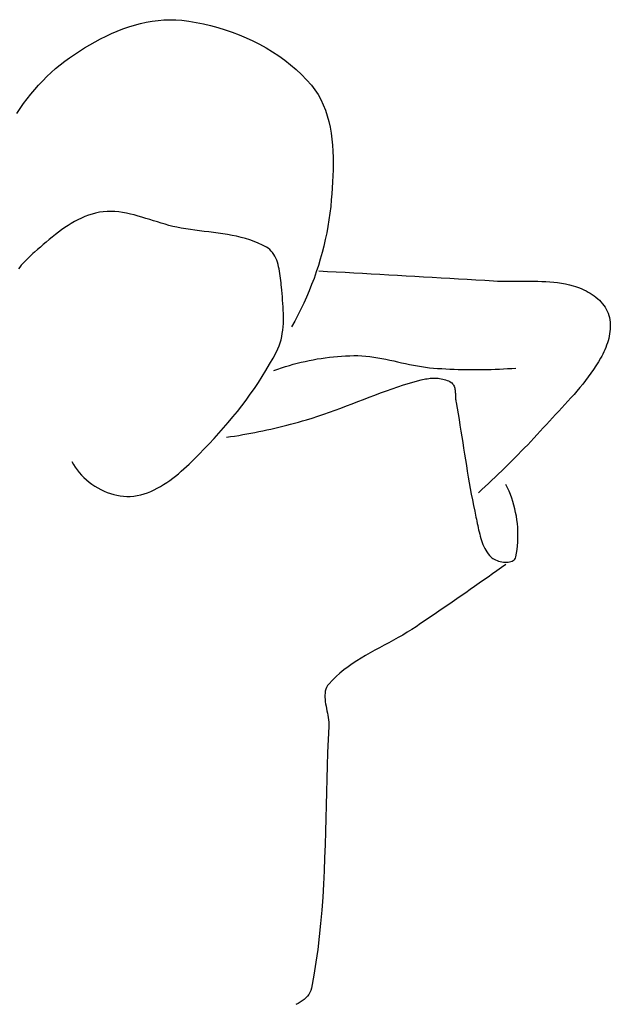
# Model space of a CAD drawing. Header units: inches. Extents: x 21 to 132, y 19 to 196.
# Tile 27 of 54: x 78.713 to 79.068, y 48.454 to 49.047. Entities that reach past the tile are written whole.
import ezdxf

# ---------------------------------------------------------------- set-up
doc = ezdxf.new("R2010")
doc.units = ezdxf.units.IN
doc.header["$MEASUREMENT"] = 0
doc.layers.add('fur', color=253, linetype='Continuous')

# ---------------------------------------------------------------- blocks, each defined once
blk = doc.blocks.new('dp5')
at = {"layer": 'fur', "linetype": 'Continuous'}
for p, q in [((1449.7538, 1455.6024), (1452.1728, 1456.2505)), ((1452.1728, 1456.2505), (1454.6035, 1456.7957)), ((1454.6035, 1456.7957), (1457.0431, 1457.2318)), ((1457.0431, 1457.2318), (1459.4888, 1457.5524)), ((1459.4888, 1457.5524), (1461.937, 1457.7512)), ((1461.937, 1457.7512), (1464.3845, 1457.8224)), ((1464.3845, 1457.8224), (1466.8286, 1457.7593)), ((1466.8286, 1457.7593), (1469.2658, 1457.5556)), ((1469.2658, 1457.5556), (1472.2544, 1457.1653)), ((1472.2544, 1457.1653), (1475.2534, 1456.6713)), ((1475.2534, 1456.6713), (1478.2547, 1456.0741)), ((1478.2547, 1456.0741), (1481.2519, 1455.3741)), ((1437.9508, 1451.0364), (1440.2623, 1452.1055)), ((1440.2623, 1452.1055), (1442.6014, 1453.1029)), ((1442.6014, 1453.1029), (1444.9653, 1454.0222)), ((1444.9653, 1454.0222), (1447.3503, 1454.8575)), ((1447.3503, 1454.8575), (1449.7538, 1455.6024)), ((1481.2519, 1455.3741), (1484.2381, 1454.5722)), ((1484.2381, 1454.5722), (1487.2061, 1453.6689)), ((1487.2061, 1453.6689), (1490.1489, 1452.6646)), ((1490.1489, 1452.6646), (1493.0597, 1451.5604)), ((1431.2146, 1447.4618), (1433.4239, 1448.7083)), ((1433.4239, 1448.7083), (1435.6703, 1449.902)), ((1435.6703, 1449.902), (1437.9508, 1451.0364)), ((1493.0597, 1451.5604), (1495.9314, 1450.3565)), ((1495.9314, 1450.3565), (1498.7569, 1449.0536)), ((1498.7569, 1449.0536), (1501.5296, 1447.6524)), ((1501.5296, 1447.6524), (1504.2423, 1446.1533)), ((1422.8124, 1442.0711), (1424.8413, 1443.4671)), ((1424.8413, 1443.4671), (1426.9202, 1444.8347)), ((1426.9202, 1444.8347), (1429.0456, 1446.1684)), ((1429.0456, 1446.1684), (1431.2146, 1447.4618)), ((1504.2423, 1446.1533), (1506.8878, 1444.5574)), ((1506.8878, 1444.5574), (1509.4594, 1442.8646)), ((1418.9338, 1439.1414), (1420.8499, 1440.6407)), ((1420.8499, 1440.6407), (1422.8124, 1442.0711)), ((1509.4594, 1442.8646), (1511.9502, 1441.0761)), ((1511.9502, 1441.0761), (1514.3529, 1439.1924)), ((1413.4672, 1434.2618), (1415.2418, 1435.9488)), ((1415.2418, 1435.9488), (1417.0642, 1437.5765)), ((1417.0642, 1437.5765), (1418.9338, 1439.1414)), ((1514.3529, 1439.1924), (1516.6607, 1437.2139)), ((1516.6607, 1437.2139), (1518.8667, 1435.141)), ((1410.0624, 1430.7207), (1411.7405, 1432.5178)), ((1411.7405, 1432.5178), (1413.4672, 1434.2618)), ((1518.8667, 1435.141), (1520.964, 1432.9751)), ((1520.964, 1432.9751), (1522.9453, 1430.7159)), ((1406.8534, 1426.9779), (1408.4332, 1428.873)), ((1408.4332, 1428.873), (1410.0624, 1430.7207)), ((1522.9453, 1430.7159), (1524.4069, 1428.8148)), ((1524.4069, 1428.8148), (1525.7115, 1426.8195)), ((1403.8445, 1423.0576), (1405.3237, 1425.0384)), ((1405.3237, 1425.0384), (1406.8534, 1426.9779)), ((1525.7115, 1426.8195), (1526.8666, 1424.7371)), ((1526.8666, 1424.7371), (1527.8804, 1422.5751)), ((1401.0388, 1418.9844), (1402.4158, 1421.0385)), ((1402.4158, 1421.0385), (1403.8445, 1423.0576)), ((1527.8804, 1422.5751), (1528.7604, 1420.3411)), ((1528.7604, 1420.3411), (1529.5145, 1418.0422)), ((1529.5145, 1418.0422), (1530.1502, 1415.6862)), ((1530.1502, 1415.6862), (1530.6759, 1413.2804)), ((1530.6759, 1413.2804), (1531.0985, 1410.8323)), ((1531.0985, 1410.8323), (1531.4267, 1408.349)), ((1531.4267, 1408.349), (1531.6675, 1405.8384)), ((1531.6675, 1405.8384), (1531.8293, 1403.3075)), ((1531.8293, 1403.3075), (1531.9194, 1400.7643)), ((1531.9194, 1400.7643), (1531.946, 1398.2157)), ((1531.9167, 1395.6691), (1531.8392, 1393.1323)), ((1531.946, 1398.2157), (1531.9167, 1395.6691)), ((1531.7213, 1390.6125), (1531.5711, 1388.1174)), ((1531.8392, 1393.1323), (1531.7213, 1390.6125)), ((1531.5711, 1388.1174), (1531.3958, 1385.6542)), ((1531.2038, 1383.2302), (1530.9451, 1380.4804)), ((1531.3958, 1385.6542), (1531.2038, 1383.2302)), ((1436.8048, 1378.2937), (1435.1999, 1378.0687)), ((1438.4092, 1378.4114), (1436.8048, 1378.2937)), ((1440.0132, 1378.4303), (1438.4092, 1378.4114)), ((1441.6162, 1378.3587), (1440.0132, 1378.4303)), ((1443.2191, 1378.2055), (1441.6162, 1378.3587)), ((1530.9451, 1380.4804), (1530.6231, 1377.7314)), ((1424.949, 1374.2471), (1423.5748, 1373.4446)), ((1426.344, 1374.9961), (1424.949, 1374.2471)), ((1427.7604, 1375.6861), (1426.344, 1374.9961)), ((1429.1995, 1376.3119), (1427.7604, 1375.6861)), ((1430.6621, 1376.8684), (1429.1995, 1376.3119)), ((1432.149, 1377.3502), (1430.6621, 1376.8684)), ((1433.6613, 1377.752), (1432.149, 1377.3502)), ((1435.1999, 1378.0687), (1433.6613, 1377.752)), ((1444.8214, 1377.9788), (1443.2191, 1378.2055)), ((1446.4231, 1377.6874), (1444.8214, 1377.9788)), ((1448.0242, 1377.3395), (1446.4231, 1377.6874)), ((1449.6252, 1376.944), (1448.0242, 1377.3395)), ((1451.2253, 1376.5092), (1449.6252, 1376.944)), ((1452.8251, 1376.0436), (1451.2253, 1376.5092)), ((1454.4241, 1375.5559), (1452.8251, 1376.0436)), ((1456.0229, 1375.0544), (1454.4241, 1375.5559)), ((1457.6213, 1374.5476), (1456.0229, 1375.0544)), ((1459.2188, 1374.0443), (1457.6213, 1374.5476)), ((1530.2382, 1374.985), (1529.7914, 1372.2434)), ((1530.6231, 1377.7314), (1530.2382, 1374.985)), ((1419.5675, 1370.7684), (1418.2666, 1369.8043)), ((1420.8851, 1371.7001), (1419.5675, 1370.7684)), ((1422.2206, 1372.594), (1420.8851, 1371.7001)), ((1423.5748, 1373.4446), (1422.2206, 1372.594)), ((1460.8162, 1373.5527), (1459.2188, 1374.0443)), ((1462.4132, 1373.0814), (1460.8162, 1373.5527)), ((1464.0096, 1372.6391), (1462.4132, 1373.0814)), ((1465.6056, 1372.2341), (1464.0096, 1372.6391)), ((1467.2012, 1371.875), (1465.6056, 1372.2341)), ((1469.0735, 1371.5085), (1467.2012, 1371.875)), ((1470.9624, 1371.1829), (1469.0735, 1371.5085)), ((1472.8652, 1370.8907), (1470.9624, 1371.1829)), ((1474.778, 1370.6236), (1472.8652, 1370.8907)), ((1476.6987, 1370.3748), (1474.778, 1370.6236)), ((1478.6238, 1370.1364), (1476.6987, 1370.3748)), ((1480.5505, 1369.9004), (1478.6238, 1370.1364)), ((1529.7914, 1372.2434), (1529.283, 1369.5082)), ((1414.4571, 1366.7691), (1413.215, 1365.7275)), ((1415.7122, 1367.7993), (1414.4571, 1366.7691)), ((1416.9821, 1368.8127), (1415.7122, 1367.7993)), ((1418.2666, 1369.8043), (1416.9821, 1368.8127)), ((1482.4753, 1369.6599), (1480.5505, 1369.9004)), ((1484.3959, 1369.4067), (1482.4753, 1369.6599)), ((1486.3089, 1369.1333), (1484.3959, 1369.4067)), ((1488.2114, 1368.8322), (1486.3089, 1369.1333)), ((1490.1002, 1368.4957), (1488.2114, 1368.8322)), ((1491.9727, 1368.1164), (1490.1002, 1368.4957)), ((1493.8255, 1367.6863), (1491.9727, 1368.1164)), ((1495.6558, 1367.198), (1493.8255, 1367.6863)), ((1497.4606, 1366.6439), (1495.6558, 1367.198)), ((1499.2367, 1366.0162), (1497.4606, 1366.6439)), ((1500.9815, 1365.3075), (1499.2367, 1366.0162)), ((1528.7138, 1366.7816), (1528.0842, 1364.0654)), ((1529.283, 1369.5082), (1528.7138, 1366.7816)), ((1409.5586, 1362.5868), (1408.3602, 1361.552)), ((1410.7665, 1363.6311), (1409.5586, 1362.5868)), ((1411.9848, 1364.6798), (1410.7665, 1363.6311)), ((1413.215, 1365.7275), (1411.9848, 1364.6798)), ((1502.6914, 1364.5103), (1500.9815, 1365.3075)), ((1504.3639, 1363.6165), (1502.6914, 1364.5103)), ((1505.0959, 1363.1435), (1504.3639, 1363.6165)), ((1505.7626, 1362.6032), (1505.0959, 1363.1435)), ((1506.368, 1362.0006), (1505.7626, 1362.6032)), ((1506.9148, 1361.3405), (1506.368, 1362.0006)), ((1528.0842, 1364.0654), (1527.3948, 1361.3615)), ((1404.8586, 1358.2919), (1404.1844, 1357.5878)), ((1405.5459, 1358.9792), (1404.8586, 1358.2919)), ((1406.2431, 1359.6489), (1405.5459, 1358.9792)), ((1406.9469, 1360.3012), (1406.2431, 1359.6489)), ((1407.6537, 1360.9356), (1406.9469, 1360.3012)), ((1408.3602, 1361.552), (1407.6537, 1360.9356)), ((1507.407, 1360.6282), (1506.9148, 1361.3405)), ((1507.8477, 1359.8687), (1507.407, 1360.6282)), ((1508.2407, 1359.0669), (1507.8477, 1359.8687)), ((1508.5888, 1358.228), (1508.2407, 1359.0669)), ((1508.8964, 1357.3572), (1508.5888, 1358.228)), ((1526.6465, 1358.6719), (1525.8394, 1355.9985)), ((1527.3948, 1361.3615), (1526.6465, 1358.6719)), ((1402.2753, 1355.3745), (1401.6881, 1354.6043)), ((1402.8893, 1356.1288), (1402.2753, 1355.3745)), ((1403.5268, 1356.8666), (1402.8893, 1356.1288)), ((1404.1844, 1357.5878), (1403.5268, 1356.8666)), ((1509.1663, 1356.4592), (1508.8964, 1357.3572)), ((1509.402, 1355.5391), (1509.1663, 1356.4592)), ((1509.6071, 1354.602), (1509.402, 1355.5391)), ((1509.7847, 1353.6533), (1509.6071, 1354.602)), ((1525.8394, 1355.9985), (1524.9746, 1353.3434)), ((1526.042, 1353.8096), (1529.6553, 1353.6089)), ((1509.9388, 1352.6975), (1509.7847, 1353.6533)), ((1510.0725, 1351.7395), (1509.9388, 1352.6975)), ((1510.1895, 1350.7852), (1510.0725, 1351.7395)), ((1510.2929, 1349.8388), (1510.1895, 1350.7852)), ((1510.3866, 1348.9058), (1510.2929, 1349.8388)), ((1524.0526, 1350.7084), (1523.0739, 1348.0953)), ((1524.9746, 1353.3434), (1524.0526, 1350.7084)), ((1529.6553, 1353.6089), (1533.2687, 1353.4075)), ((1533.2687, 1353.4075), (1536.8821, 1353.2057)), ((1536.8821, 1353.2057), (1540.4953, 1353.0032)), ((1540.4953, 1353.0032), (1544.1085, 1352.7999)), ((1544.1085, 1352.7999), (1547.7216, 1352.5962)), ((1547.7216, 1352.5962), (1551.335, 1352.3918)), ((1551.335, 1352.3918), (1554.948, 1352.187)), ((1554.948, 1352.187), (1558.561, 1351.9813)), ((1558.561, 1351.9813), (1562.1741, 1351.7751)), ((1562.1741, 1351.7751), (1565.7871, 1351.5685)), ((1565.7871, 1351.5685), (1569.4002, 1351.3611)), ((1569.4002, 1351.3611), (1573.0132, 1351.1531)), ((1573.0132, 1351.1531), (1576.6259, 1350.9446)), ((1576.6259, 1350.9446), (1580.2389, 1350.7353)), ((1580.2389, 1350.7353), (1583.8518, 1350.5256)), ((1583.8518, 1350.5256), (1587.4646, 1350.3153)), ((1587.4646, 1350.3153), (1591.0773, 1350.1042)), ((1591.0773, 1350.1042), (1594.6902, 1349.8928)), ((1594.6902, 1349.8928), (1598.3029, 1349.6804)), ((1598.3029, 1349.6804), (1599.9577, 1349.5991)), ((1510.4736, 1347.9911), (1510.3866, 1348.9058)), ((1510.5578, 1347.0998), (1510.4736, 1347.9911)), ((1510.6874, 1345.7526), (1510.5578, 1347.0998)), ((1510.8185, 1344.3925), (1510.6874, 1345.7526)), ((1523.0739, 1348.0953), (1522.0391, 1345.5061)), ((1599.9577, 1349.5991), (1601.6175, 1349.5462)), ((1601.6175, 1349.5462), (1603.2814, 1349.5165)), ((1603.2814, 1349.5165), (1604.9483, 1349.505)), ((1604.9483, 1349.505), (1606.6177, 1349.5064)), ((1606.6177, 1349.5064), (1608.2884, 1349.5159)), ((1608.2884, 1349.5159), (1609.9599, 1349.5279)), ((1609.9599, 1349.5279), (1611.6308, 1349.5379)), ((1611.6308, 1349.5379), (1613.3007, 1349.5403)), ((1613.3007, 1349.5403), (1614.9684, 1349.5303)), ((1614.9684, 1349.5303), (1616.633, 1349.5024)), ((1616.633, 1349.5024), (1618.294, 1349.452)), ((1618.294, 1349.452), (1619.9503, 1349.3738)), ((1619.9503, 1349.3738), (1621.6009, 1349.2626)), ((1621.6009, 1349.2626), (1623.2447, 1349.113)), ((1623.2447, 1349.113), (1624.8813, 1348.9205)), ((1624.8813, 1348.9205), (1626.5097, 1348.6795)), ((1626.5097, 1348.6795), (1628.1289, 1348.3852)), ((1628.1289, 1348.3852), (1629.7381, 1348.0323)), ((1629.7381, 1348.0323), (1631.3363, 1347.6159)), ((1631.3363, 1347.6159), (1632.224, 1347.3487)), ((1632.224, 1347.3487), (1633.115, 1347.0476)), ((1633.115, 1347.0476), (1634.0066, 1346.7128)), ((1634.0066, 1346.7128), (1634.8947, 1346.3449)), ((1634.8947, 1346.3449), (1635.7762, 1345.9442)), ((1635.7762, 1345.9442), (1636.6474, 1345.5109)), ((1510.9467, 1343.0215), (1510.8185, 1344.3925)), ((1511.0677, 1341.6421), (1510.9467, 1343.0215)), ((1511.1772, 1340.2565), (1511.0677, 1341.6421)), ((1520.9489, 1342.9429), (1519.8036, 1340.4076)), ((1522.0391, 1345.5061), (1520.9489, 1342.9429)), ((1636.6474, 1345.5109), (1637.5048, 1345.0456)), ((1637.5048, 1345.0456), (1638.3449, 1344.5486)), ((1638.3449, 1344.5486), (1639.1637, 1344.0204)), ((1639.1637, 1344.0204), (1639.9585, 1343.4614)), ((1639.9585, 1343.4614), (1640.7253, 1342.8719)), ((1640.7253, 1342.8719), (1641.4607, 1342.2524)), ((1641.4607, 1342.2524), (1642.1611, 1341.6032)), ((1642.1611, 1341.6032), (1642.823, 1340.9245)), ((1511.2706, 1338.867), (1511.1772, 1340.2565)), ((1511.3437, 1337.4757), (1511.2706, 1338.867)), ((1511.3926, 1336.085), (1511.3437, 1337.4757)), ((1518.6045, 1337.9019), (1517.3514, 1335.4279)), ((1519.8036, 1340.4076), (1518.6045, 1337.9019)), ((1642.823, 1340.9245), (1643.443, 1340.2172)), ((1643.443, 1340.2172), (1644.0172, 1339.4812)), ((1644.0172, 1339.4812), (1644.5423, 1338.7171)), ((1644.5423, 1338.7171), (1645.0152, 1337.9254)), ((1645.0152, 1337.9254), (1645.4316, 1337.1064)), ((1511.4127, 1334.697), (1511.3926, 1336.085)), ((1511.3995, 1333.3141), (1511.4127, 1334.697)), ((1517.3514, 1335.4279), (1516.0451, 1332.9877)), ((1645.4316, 1337.1064), (1645.7884, 1336.2605)), ((1645.7884, 1336.2605), (1646.0898, 1335.3699)), ((1646.0898, 1335.3699), (1646.3265, 1334.4612)), ((1646.3265, 1334.4612), (1646.5019, 1333.5366)), ((1646.5019, 1333.5366), (1646.6182, 1332.5984)), ((1511.1176, 1329.2183), (1511.2562, 1330.5727)), ((1511.2562, 1330.5727), (1511.3486, 1331.9386)), ((1511.3486, 1331.9386), (1511.3995, 1333.3141)), ((1516.0451, 1332.9877), (1514.6869, 1330.583)), ((1646.6419, 1329.7265), (1646.5504, 1328.7578)), ((1646.6182, 1332.5984), (1646.6788, 1331.649)), ((1646.6856, 1330.6909), (1646.6419, 1329.7265)), ((1646.6788, 1331.649), (1646.6856, 1330.6909)), ((1510.0155, 1323.9651), (1510.3818, 1325.2494)), ((1510.3818, 1325.2494), (1510.6847, 1326.5544)), ((1510.6847, 1326.5544), (1510.9285, 1327.8783)), ((1510.9285, 1327.8783), (1511.1176, 1329.2183)), ((1646.0147, 1325.8517), (1645.7579, 1324.8903)), ((1646.2339, 1326.818), (1646.0147, 1325.8517)), ((1646.4135, 1327.7877), (1646.2339, 1326.818)), ((1646.5504, 1328.7578), (1646.4135, 1327.7877)), ((1508.4932, 1320.2601), (1509.0755, 1321.4681)), ((1509.0755, 1321.4681), (1509.5816, 1322.7039)), ((1509.5816, 1322.7039), (1510.0155, 1323.9651)), ((1644.4142, 1321.1472), (1644.0121, 1320.2484)), ((1644.7922, 1322.0631), (1644.4142, 1321.1472)), ((1645.1441, 1322.9938), (1644.7922, 1322.0631)), ((1645.4669, 1323.9371), (1645.1441, 1322.9938)), ((1645.7579, 1324.8903), (1645.4669, 1323.9371)), ((1505.6593, 1315.1001), (1507.1042, 1317.6653)), ((1507.1042, 1317.6653), (1508.4932, 1320.2601)), ((1523.7158, 1317.0095), (1525.3818, 1317.3073)), ((1525.3818, 1317.3073), (1527.0524, 1317.5773)), ((1527.0524, 1317.5773), (1528.7268, 1317.8191)), ((1528.7268, 1317.8191), (1530.4041, 1318.0325)), ((1530.4041, 1318.0325), (1532.0841, 1318.2174)), ((1532.0841, 1318.2174), (1533.7656, 1318.3739)), ((1533.7656, 1318.3739), (1535.448, 1318.5017)), ((1535.448, 1318.5017), (1537.1309, 1318.6006)), ((1537.1309, 1318.6006), (1538.813, 1318.6705)), ((1538.813, 1318.6705), (1540.4942, 1318.7114)), ((1540.4942, 1318.7114), (1542.1631, 1318.7037)), ((1542.1631, 1318.7037), (1543.8269, 1318.6324)), ((1543.8269, 1318.6324), (1545.4865, 1318.5035)), ((1545.4865, 1318.5035), (1547.142, 1318.3236)), ((1547.142, 1318.3236), (1548.7943, 1318.0986)), ((1548.7943, 1318.0986), (1550.4434, 1317.835)), ((1550.4434, 1317.835), (1552.0904, 1317.5387)), ((1552.0904, 1317.5387), (1553.7357, 1317.216)), ((1553.7357, 1317.216), (1555.3796, 1316.8732)), ((1642.6918, 1317.6792), (1641.7487, 1316.0659)), ((1643.1483, 1318.5122), (1642.6918, 1317.6792)), ((1643.5894, 1319.3692), (1643.1483, 1318.5122)), ((1644.0121, 1320.2484), (1643.5894, 1319.3692)), ((1504.1599, 1312.5642), (1505.6593, 1315.1001)), ((1507.4606, 1312.5177), (1509.0425, 1313.0884)), ((1509.0425, 1313.0884), (1510.6357, 1313.6329)), ((1510.6357, 1313.6329), (1512.2398, 1314.1501)), ((1512.2398, 1314.1501), (1513.8544, 1314.6406)), ((1513.8544, 1314.6406), (1515.4784, 1315.1039)), ((1515.4784, 1315.1039), (1517.111, 1315.54)), ((1517.111, 1315.54), (1518.752, 1315.9488)), ((1518.752, 1315.9488), (1520.4002, 1316.33)), ((1520.4002, 1316.33), (1522.0551, 1316.6836)), ((1522.0551, 1316.6836), (1523.7158, 1317.0095)), ((1555.3796, 1316.8732), (1557.0229, 1316.5165)), ((1557.0229, 1316.5165), (1558.6656, 1316.1521)), ((1558.6656, 1316.1521), (1560.3087, 1315.7862)), ((1560.3087, 1315.7862), (1561.953, 1315.425)), ((1561.953, 1315.425), (1563.5981, 1315.0747)), ((1563.5981, 1315.0747), (1565.2455, 1314.7416)), ((1565.2455, 1314.7416), (1566.895, 1314.4317)), ((1566.895, 1314.4317), (1568.5475, 1314.1515)), ((1568.5475, 1314.1515), (1570.2034, 1313.9069)), ((1570.2034, 1313.9069), (1571.8633, 1313.7043)), ((1571.8633, 1313.7043), (1573.5277, 1313.5499)), ((1573.5277, 1313.5499), (1575.2268, 1313.4258)), ((1575.2268, 1313.4258), (1576.9271, 1313.3148)), ((1576.9271, 1313.3148), (1578.6286, 1313.2168)), ((1578.6286, 1313.2168), (1580.3311, 1313.1319)), ((1580.3311, 1313.1319), (1582.0347, 1313.0601)), ((1582.0347, 1313.0601), (1583.7391, 1313.0013)), ((1583.7391, 1313.0013), (1585.4438, 1312.9556)), ((1595.6773, 1312.9556), (1597.3823, 1313.0013)), ((1597.3823, 1313.0013), (1599.0866, 1313.0601)), ((1599.0866, 1313.0601), (1600.79, 1313.1319)), ((1600.79, 1313.1319), (1602.4928, 1313.2168)), ((1602.4928, 1313.2168), (1604.1942, 1313.3148)), ((1604.1942, 1313.3148), (1605.8945, 1313.4258)), ((1605.8945, 1313.4258), (1607.5936, 1313.5499)), ((1640.7623, 1314.4814), (1639.7352, 1312.924)), ((1641.7487, 1316.0659), (1640.7623, 1314.4814)), ((1501.0066, 1307.5799), (1502.6082, 1310.0576)), ((1502.6082, 1310.0576), (1504.1599, 1312.5642)), ((1568.9743, 1308.7954), (1569.5937, 1308.9302)), ((1569.5937, 1308.9302), (1570.223, 1309.0497)), ((1570.223, 1309.0497), (1570.8605, 1309.1527)), ((1570.8605, 1309.1527), (1571.5041, 1309.238)), ((1571.5041, 1309.238), (1572.1523, 1309.3044)), ((1572.1523, 1309.3044), (1572.8034, 1309.3512)), ((1572.8034, 1309.3512), (1573.4558, 1309.3767)), ((1573.4558, 1309.3767), (1574.1078, 1309.3798)), ((1574.1078, 1309.3798), (1574.7573, 1309.3596)), ((1574.7573, 1309.3596), (1575.4032, 1309.3148)), ((1575.4032, 1309.3148), (1576.0431, 1309.2444)), ((1576.0431, 1309.2444), (1576.6757, 1309.1469)), ((1576.6757, 1309.1469), (1577.2992, 1309.0214)), ((1577.2992, 1309.0214), (1577.9119, 1308.8667)), ((1585.4438, 1312.9556), (1587.1493, 1312.9228)), ((1587.1493, 1312.9228), (1588.8548, 1312.9032)), ((1588.8548, 1312.9032), (1590.5606, 1312.8968)), ((1590.5606, 1312.8968), (1592.2663, 1312.9032)), ((1592.2663, 1312.9032), (1593.9722, 1312.9228)), ((1593.9722, 1312.9228), (1595.6773, 1312.9556)), ((1637.572, 1309.882), (1636.4412, 1308.394)), ((1638.6709, 1311.3913), (1637.572, 1309.882)), ((1639.7352, 1312.924), (1638.6709, 1311.3913)), ((1497.6605, 1302.7111), (1499.3565, 1305.1311)), ((1499.3565, 1305.1311), (1501.0066, 1307.5799)), ((1553.9922, 1304.1241), (1556.362, 1304.962)), ((1556.362, 1304.962), (1558.7405, 1305.7725)), ((1558.7405, 1305.7725), (1561.1287, 1306.5508)), ((1561.1287, 1306.5508), (1563.528, 1307.2923)), ((1563.528, 1307.2923), (1565.9401, 1307.9925)), ((1565.9401, 1307.9925), (1568.3662, 1308.6465)), ((1568.3662, 1308.6465), (1568.9743, 1308.7954)), ((1577.9119, 1308.8667), (1578.5122, 1308.6815)), ((1578.5122, 1308.6815), (1579.0981, 1308.4649)), ((1579.0981, 1308.4649), (1579.6683, 1308.2155)), ((1579.6683, 1308.2155), (1580.2207, 1307.9324)), ((1580.2207, 1307.9324), (1580.7536, 1307.6142)), ((1580.7536, 1307.6142), (1581.0882, 1307.3664)), ((1581.0882, 1307.3664), (1581.3776, 1307.0855)), ((1581.3776, 1307.0855), (1581.6256, 1306.7737)), ((1581.6256, 1306.7737), (1581.8355, 1306.4339)), ((1581.8355, 1306.4339), (1582.0107, 1306.069)), ((1582.0107, 1306.069), (1582.1546, 1305.681)), ((1582.1546, 1305.681), (1582.2709, 1305.2732)), ((1582.2709, 1305.2732), (1582.3629, 1304.8479)), ((1582.3629, 1304.8479), (1582.434, 1304.408)), ((1634.097, 1305.4749), (1632.8892, 1304.0401)), ((1635.2819, 1306.9255), (1634.097, 1305.4749)), ((1636.4412, 1308.394), (1635.2819, 1306.9255)), ((1495.9209, 1300.3198), (1497.6605, 1302.7111)), ((1544.5669, 1300.592), (1546.918, 1301.4928)), ((1546.918, 1301.4928), (1549.2715, 1302.3849)), ((1549.2715, 1302.3849), (1551.6291, 1303.2636)), ((1551.6291, 1303.2636), (1553.9922, 1304.1241)), ((1582.434, 1304.408), (1582.4875, 1303.956)), ((1582.4875, 1303.956), (1582.5269, 1303.4944)), ((1582.5269, 1303.4944), (1582.556, 1303.0262)), ((1582.556, 1303.0262), (1582.5777, 1302.5539)), ((1582.5777, 1302.5539), (1582.5957, 1302.0801)), ((1582.5957, 1302.0801), (1582.6136, 1301.6074)), ((1582.6136, 1301.6074), (1582.6343, 1301.1388)), ((1582.6343, 1301.1388), (1582.6621, 1300.6766)), ((1630.4173, 1301.2104), (1629.1592, 1299.8119)), ((1631.6616, 1302.6192), (1630.4173, 1301.2104)), ((1632.8892, 1304.0401), (1631.6616, 1302.6192)), ((1492.3173, 1295.6224), (1494.1389, 1297.957)), ((1494.1389, 1297.957), (1495.9209, 1300.3198)), ((1532.7999, 1296.12), (1535.1598, 1296.9945)), ((1535.1598, 1296.9945), (1537.5148, 1297.8836)), ((1537.5148, 1297.8836), (1539.8667, 1298.7827)), ((1539.8667, 1298.7827), (1542.2169, 1299.6872)), ((1542.2169, 1299.6872), (1544.5669, 1300.592)), ((1582.6621, 1300.6766), (1582.6995, 1300.2235)), ((1582.6995, 1300.2235), (1582.7505, 1299.7825)), ((1582.7505, 1299.7825), (1582.8184, 1299.3557)), ((1582.8184, 1299.3557), (1583.2492, 1296.9847)), ((1583.2492, 1296.9847), (1583.6649, 1294.6105)), ((1626.6128, 1297.0385), (1625.3309, 1295.6601)), ((1627.8899, 1298.422), (1626.6128, 1297.0385)), ((1629.1592, 1299.8119), (1627.8899, 1298.422)), ((1488.5625, 1291.0378), (1490.4578, 1293.3161)), ((1490.4578, 1293.3161), (1492.3173, 1295.6224)), ((1520.8804, 1292.1298), (1523.2851, 1292.8614)), ((1523.2851, 1292.8614), (1525.6781, 1293.6306)), ((1525.6781, 1293.6306), (1528.0605, 1294.4334)), ((1528.0605, 1294.4334), (1530.4341, 1295.2649)), ((1530.4341, 1295.2649), (1532.7999, 1296.12)), ((1583.6649, 1294.6105), (1584.0682, 1292.234)), ((1622.7634, 1292.9101), (1621.4841, 1291.5349)), ((1624.0466, 1294.2846), (1622.7634, 1292.9101)), ((1625.3309, 1295.6601), (1624.0466, 1294.2846)), ((1484.6734, 1286.5651), (1486.6338, 1288.7876)), ((1486.6338, 1288.7876), (1488.5625, 1291.0378)), ((1506.1451, 1288.2953), (1507.7948, 1288.6747)), ((1507.7948, 1288.6747), (1509.4416, 1289.0658)), ((1509.4416, 1289.0658), (1511.0857, 1289.4686)), ((1511.0857, 1289.4686), (1512.7266, 1289.8832)), ((1512.7266, 1289.8832), (1514.3644, 1290.3093)), ((1514.3644, 1290.3093), (1515.9986, 1290.747)), ((1515.9986, 1290.747), (1517.6295, 1291.1964)), ((1517.6295, 1291.1964), (1519.2569, 1291.6574)), ((1519.2569, 1291.6574), (1520.8804, 1292.1298)), ((1584.0682, 1292.234), (1584.4611, 1289.8554)), ((1584.4611, 1289.8554), (1584.8453, 1287.4754)), ((1618.9489, 1288.7747), (1617.6702, 1287.3723)), ((1620.2116, 1290.157), (1618.9489, 1288.7747)), ((1621.4841, 1291.5349), (1620.2116, 1290.157)), ((1482.6833, 1284.3703), (1484.6734, 1286.5651)), ((1487.847, 1284.9036), (1489.5194, 1285.1522)), ((1489.5194, 1285.1522), (1491.1906, 1285.4128)), ((1491.1906, 1285.4128), (1492.86, 1285.6855)), ((1492.86, 1285.6855), (1494.5279, 1285.9701)), ((1494.5279, 1285.9701), (1496.1941, 1286.2667)), ((1496.1941, 1286.2667), (1497.8582, 1286.5752)), ((1497.8582, 1286.5752), (1499.52, 1286.8954)), ((1499.52, 1286.8954), (1501.1799, 1287.2277)), ((1501.1799, 1287.2277), (1502.8375, 1287.5718)), ((1502.8375, 1287.5718), (1504.4925, 1287.9277)), ((1504.4925, 1287.9277), (1506.1451, 1288.2953)), ((1584.8453, 1287.4754), (1585.2235, 1285.094)), ((1585.2235, 1285.094), (1585.5977, 1282.7121)), ((1615.0917, 1284.5858), (1613.7921, 1283.2016)), ((1616.3844, 1285.976), (1615.0917, 1284.5858)), ((1617.6702, 1287.3723), (1616.3844, 1285.976)), ((1478.6231, 1280.0633), (1480.6659, 1282.203)), ((1480.6659, 1282.203), (1482.6833, 1284.3703)), ((1585.5977, 1282.7121), (1585.9702, 1280.3297)), ((1611.1729, 1280.4522), (1609.8533, 1279.0869)), ((1612.4857, 1281.8239), (1611.1729, 1280.4522)), ((1613.7921, 1283.2016), (1612.4857, 1281.8239)), ((1474.4694, 1275.8649), (1476.5567, 1277.9506)), ((1476.5567, 1277.9506), (1478.6231, 1280.0633)), ((1585.9702, 1280.3297), (1586.3426, 1277.9474)), ((1586.3426, 1277.9474), (1586.7176, 1275.5657)), ((1607.1938, 1276.3756), (1605.8543, 1275.0295)), ((1608.5268, 1277.7281), (1607.1938, 1276.3756)), ((1609.8533, 1279.0869), (1608.5268, 1277.7281)), ((1423.8446, 1274.8389), (1424.4832, 1273.6461)), ((1424.4832, 1273.6461), (1425.2035, 1272.4841)), ((1425.2035, 1272.4841), (1426.001, 1271.3557)), ((1470.2077, 1271.7877), (1471.3009, 1272.7954)), ((1471.3009, 1272.7954), (1472.3627, 1273.8066)), ((1472.3627, 1273.8066), (1474.4694, 1275.8649)), ((1586.7176, 1275.5657), (1587.0971, 1273.1849)), ((1587.0971, 1273.1849), (1587.4837, 1270.8054)), ((1603.1557, 1272.3572), (1601.7971, 1271.0307)), ((1604.5081, 1273.6901), (1603.1557, 1272.3572)), ((1605.8543, 1275.0295), (1604.5081, 1273.6901)), ((1426.001, 1271.3557), (1426.8705, 1270.2645)), ((1426.8705, 1270.2645), (1427.8073, 1269.2131)), ((1427.8073, 1269.2131), (1428.8064, 1268.2049)), ((1428.8064, 1268.2049), (1429.8624, 1267.2433)), ((1465.546, 1267.897), (1466.7525, 1268.8376)), ((1466.7525, 1268.8376), (1467.9322, 1269.8032)), ((1467.9322, 1269.8032), (1469.0844, 1270.7883)), ((1469.0844, 1270.7883), (1470.2077, 1271.7877)), ((1587.4837, 1270.8054), (1587.8789, 1268.4278)), ((1587.8789, 1268.4278), (1588.2853, 1266.0525)), ((1599.06, 1268.398), (1597.6823, 1267.0917)), ((1600.4315, 1269.711), (1599.06, 1268.398)), ((1601.7971, 1271.0307), (1600.4315, 1269.711)), ((1429.8624, 1267.2433), (1430.9712, 1266.3308)), ((1430.9712, 1266.3308), (1432.1271, 1265.4711)), ((1432.1271, 1265.4711), (1433.3255, 1264.6672)), ((1433.3255, 1264.6672), (1434.5612, 1263.922)), ((1459.1592, 1263.7575), (1460.48, 1264.4921)), ((1460.48, 1264.4921), (1461.78, 1265.2788)), ((1461.78, 1265.2788), (1463.0585, 1266.1122)), ((1463.0585, 1266.1122), (1464.3142, 1266.9866)), ((1464.3142, 1266.9866), (1465.546, 1267.897)), ((1588.2853, 1266.0525), (1588.705, 1263.6796)), ((1594.9079, 1264.4996), (1593.5115, 1263.2138)), ((1596.2982, 1265.7922), (1594.9079, 1264.4996)), ((1597.6823, 1267.0917), (1596.2982, 1265.7922)), ((1604.1363, 1263.9325), (1603.4644, 1265.2899)), ((1434.5612, 1263.922), (1435.8295, 1263.239)), ((1435.8295, 1263.239), (1437.1255, 1262.6212)), ((1437.1255, 1262.6212), (1438.4443, 1262.0717)), ((1438.4443, 1262.0717), (1439.7805, 1261.5938)), ((1439.7805, 1261.5938), (1441.1297, 1261.1905)), ((1441.1297, 1261.1905), (1442.4867, 1260.8649)), ((1442.4867, 1260.8649), (1443.8466, 1260.6203)), ((1443.8466, 1260.6203), (1445.2043, 1260.4599)), ((1445.2043, 1260.4599), (1446.5552, 1260.3866)), ((1446.5552, 1260.3866), (1448.005, 1260.4079)), ((1448.005, 1260.4079), (1449.4452, 1260.5304)), ((1449.4452, 1260.5304), (1450.8746, 1260.7481)), ((1450.8746, 1260.7481), (1452.2923, 1261.0562)), ((1452.2923, 1261.0562), (1453.6967, 1261.4488)), ((1453.6967, 1261.4488), (1455.0868, 1261.9207)), ((1455.0868, 1261.9207), (1456.4614, 1262.4664)), ((1456.4614, 1262.4664), (1457.8194, 1263.0804)), ((1457.8194, 1263.0804), (1459.1592, 1263.7575)), ((1588.705, 1263.6796), (1589.1399, 1261.3099)), ((1589.1399, 1261.3099), (1589.5923, 1258.9436)), ((1593.5115, 1263.2138), (1592.1092, 1261.935)), ((1604.7615, 1262.5447), (1604.1363, 1263.9325)), ((1605.3395, 1261.1294), (1604.7615, 1262.5447)), ((1605.8696, 1259.6892), (1605.3395, 1261.1294)), ((1589.5923, 1258.9436), (1590.0647, 1256.5813)), ((1590.0647, 1256.5813), (1590.5587, 1254.2233)), ((1606.3521, 1258.2265), (1605.8696, 1259.6892)), ((1606.7862, 1256.7439), (1606.3521, 1258.2265)), ((1607.1717, 1255.2442), (1606.7862, 1256.7439)), ((1590.5587, 1254.2233), (1591.0768, 1251.8701)), ((1591.0768, 1251.8701), (1591.2674, 1251.0034)), ((1607.5079, 1253.7294), (1607.1717, 1255.2442)), ((1607.7952, 1252.2029), (1607.5079, 1253.7294)), ((1608.0324, 1250.6669), (1607.7952, 1252.2029)), ((1591.2674, 1251.0034), (1591.4525, 1250.1261)), ((1591.4525, 1250.1261), (1591.6356, 1249.2404)), ((1591.6356, 1249.2404), (1591.8191, 1248.3491)), ((1591.8191, 1248.3491), (1592.0062, 1247.4543)), ((1608.2199, 1249.124), (1608.0324, 1250.6669)), ((1608.3566, 1247.5766), (1608.2199, 1249.124)), ((1592.0062, 1247.4543), (1592.1999, 1246.5589)), ((1592.1999, 1246.5589), (1592.4032, 1245.6651)), ((1592.4032, 1245.6651), (1592.6191, 1244.7758)), ((1592.6191, 1244.7758), (1592.8504, 1243.8933)), ((1592.8504, 1243.8933), (1593.1001, 1243.0201)), ((1608.4429, 1246.0277), (1608.3566, 1247.5766)), ((1608.4778, 1244.4795), (1608.4429, 1246.0277)), ((1608.4611, 1242.9347), (1608.4778, 1244.4795)), ((1593.1001, 1243.0201), (1593.3714, 1242.1586)), ((1593.3714, 1242.1586), (1593.6672, 1241.3114)), ((1593.6672, 1241.3114), (1593.9904, 1240.4812)), ((1593.9904, 1240.4812), (1594.344, 1239.6705)), ((1594.344, 1239.6705), (1594.7308, 1238.8816)), ((1608.099, 1238.3471), (1608.2723, 1239.8659)), ((1608.2723, 1239.8659), (1608.3928, 1241.3961)), ((1608.3928, 1241.3961), (1608.4611, 1242.9347)), ((1594.7308, 1238.8816), (1595.154, 1238.1169)), ((1595.154, 1238.1169), (1595.6166, 1237.3794)), ((1595.6166, 1237.3794), (1596.1217, 1236.6714)), ((1596.1217, 1236.6714), (1596.672, 1235.995)), ((1596.672, 1235.995), (1597.2706, 1235.3533)), ((1607.5936, 1235.3533), (1607.8727, 1236.842)), ((1607.8727, 1236.842), (1608.099, 1238.3471)), ((1597.2706, 1235.3533), (1597.6698, 1234.9999)), ((1597.6698, 1234.9999), (1598.1321, 1234.6711)), ((1598.1321, 1234.6711), (1598.6488, 1234.3687)), ((1598.6488, 1234.3687), (1599.2116, 1234.0955)), ((1599.2116, 1234.0955), (1599.8119, 1233.8529)), ((1599.8119, 1233.8529), (1600.4416, 1233.6434)), ((1600.4416, 1233.6434), (1601.092, 1233.469)), ((1601.092, 1233.469), (1601.7546, 1233.3317)), ((1603.4644, 1232.2563), (1601.6217, 1230.944)), ((1601.7546, 1233.3317), (1602.4212, 1233.2338)), ((1602.4212, 1233.2338), (1603.083, 1233.1773)), ((1603.083, 1233.1773), (1603.732, 1233.1642)), ((1603.732, 1233.1642), (1604.3596, 1233.1968)), ((1604.3596, 1233.1968), (1604.957, 1233.2771)), ((1604.957, 1233.2771), (1605.5163, 1233.4074)), ((1605.5163, 1233.4074), (1606.0286, 1233.5895)), ((1606.0286, 1233.5895), (1606.4857, 1233.8257)), ((1606.4857, 1233.8257), (1606.8794, 1234.1181)), ((1606.8794, 1234.1181), (1607.2008, 1234.4688)), ((1607.2008, 1234.4688), (1607.4418, 1234.8798)), ((1607.4418, 1234.8798), (1607.5936, 1235.3533)), ((1597.9313, 1228.3263), (1596.0837, 1227.0207)), ((1599.7774, 1229.634), (1597.9313, 1228.3263)), ((1601.6217, 1230.944), (1599.7774, 1229.634)), ((1592.3836, 1224.4167), (1590.5309, 1223.118)), ((1594.2346, 1225.7174), (1592.3836, 1224.4167)), ((1596.0837, 1227.0207), (1594.2346, 1225.7174)), ((1584.9637, 1219.2365), (1583.1048, 1217.9471)), ((1586.821, 1220.528), (1584.9637, 1219.2365)), ((1588.6769, 1221.8218), (1586.821, 1220.528)), ((1590.5309, 1223.118), (1588.6769, 1221.8218)), ((1579.3818, 1215.3756), (1577.5179, 1214.0933)), ((1581.2441, 1216.6602), (1579.3818, 1215.3756)), ((1583.1048, 1217.9471), (1581.2441, 1216.6602)), ((1573.7854, 1211.5358), (1571.9168, 1210.2607)), ((1575.6527, 1212.8134), (1573.7854, 1211.5358)), ((1577.5179, 1214.0933), (1575.6527, 1212.8134)), ((1568.1751, 1207.717), (1566.3017, 1206.4489)), ((1570.0468, 1208.9877), (1568.1751, 1207.717)), ((1571.9168, 1210.2607), (1570.0468, 1208.9877)), ((1560.7695, 1203.0047), (1558.8706, 1201.9215)), ((1562.6451, 1204.1157), (1560.7695, 1203.0047)), ((1564.4911, 1205.2614), (1562.6451, 1204.1157)), ((1566.3017, 1206.4489), (1564.4911, 1205.2614)), ((1555.026, 1199.8107), (1553.0925, 1198.7695)), ((1556.9539, 1200.8592), (1555.026, 1199.8107)), ((1558.8706, 1201.9215), (1556.9539, 1200.8592)), ((1547.318, 1195.6179), (1545.422, 1194.5349)), ((1549.2324, 1196.6798), (1547.318, 1195.6179)), ((1551.1592, 1197.728), (1549.2324, 1196.6798)), ((1553.0925, 1198.7695), (1551.1592, 1197.728)), ((1539.9038, 1191.0919), (1538.1413, 1189.8564)), ((1541.7089, 1192.2788), (1539.9038, 1191.0919)), ((1543.5503, 1193.4242), (1541.7089, 1192.2788)), ((1545.422, 1194.5349), (1543.5503, 1193.4242)), ((1534.7665, 1187.2114), (1533.1665, 1185.7883)), ((1536.4268, 1188.5651), (1534.7665, 1187.2114)), ((1538.1413, 1189.8564), (1536.4268, 1188.5651)), ((1530.1712, 1182.706), (1529.6522, 1182.0245)), ((1531.6327, 1184.2889), (1530.1712, 1182.706)), ((1533.1665, 1185.7883), (1531.6327, 1184.2889)), ((1528.593, 1178.928), (1528.5357, 1178.0777)), ((1528.7242, 1179.7511), (1528.593, 1178.928)), ((1528.9381, 1180.5436), (1528.7242, 1179.7511)), ((1529.2442, 1181.3025), (1528.9381, 1180.5436)), ((1529.6522, 1182.0245), (1529.2442, 1181.3025)), ((1528.5357, 1178.0777), (1528.5425, 1177.2037)), ((1528.5425, 1177.2037), (1528.6037, 1176.309)), ((1528.6037, 1176.309), (1528.71, 1175.3968)), ((1528.71, 1175.3968), (1528.8524, 1174.4706)), ((1528.8524, 1174.4706), (1529.0209, 1173.5337)), ((1529.0209, 1173.5337), (1529.2065, 1172.5893)), ((1529.2065, 1172.5893), (1529.3996, 1171.6407)), ((1529.3996, 1171.6407), (1529.5908, 1170.6911)), ((1529.5908, 1170.6911), (1529.7707, 1169.7437)), ((1529.7707, 1169.7437), (1529.93, 1168.802)), ((1529.93, 1168.802), (1530.0592, 1167.8693)), ((1530.0592, 1167.8693), (1530.1485, 1166.9486)), ((1530.1485, 1166.9486), (1530.189, 1166.0435)), ((1530.1712, 1165.1569), (1529.8885, 1159.7302)), ((1530.189, 1166.0435), (1530.1712, 1165.1569)), ((1529.8885, 1159.7302), (1529.6567, 1154.296)), ((1529.6567, 1154.296), (1529.4653, 1148.8558)), ((1529.4653, 1148.8558), (1529.3049, 1143.4109)), ((1529.3049, 1143.4109), (1529.1656, 1137.9628)), ((1529.1656, 1137.9628), (1529.0378, 1132.5127)), ((1529.0378, 1132.5127), (1528.9115, 1127.0619)), ((1528.9115, 1127.0619), (1528.7767, 1121.6121)), ((1528.7767, 1121.6121), (1528.624, 1116.1643)), ((1528.624, 1116.1643), (1528.4434, 1110.7199)), ((1528.4434, 1110.7199), (1528.225, 1105.2803)), ((1528.225, 1105.2803), (1527.9591, 1099.8471)), ((1527.9591, 1099.8471), (1527.6357, 1094.4213)), ((1527.6357, 1094.4213), (1527.2457, 1089.0043)), ((1527.2457, 1089.0043), (1526.7783, 1083.5977)), ((1526.7783, 1083.5977), (1526.2245, 1078.2027)), ((1526.2245, 1078.2027), (1525.5739, 1072.8206)), ((1525.5739, 1072.8206), (1524.817, 1067.4528)), ((1524.817, 1067.4528), (1523.9442, 1062.1006)), ((1523.9442, 1062.1006), (1522.9451, 1056.7656)), ((1522.9451, 1056.7656), (1522.6969, 1055.8431)), ((1519.9836, 1052.1055), (1519.2024, 1051.5096)), ((1520.696, 1052.7475), (1519.9836, 1052.1055)), ((1521.3315, 1053.4389), (1520.696, 1052.7475)), ((1521.8822, 1054.1832), (1521.3315, 1053.4389)), ((1522.3399, 1054.9835), (1521.8822, 1054.1832)), ((1522.6969, 1055.8431), (1522.3399, 1054.9835)), ((1517.4655, 1050.4428), (1516.526, 1049.9652)), ((1518.3604, 1050.9564), (1517.4655, 1050.4428)), ((1519.2024, 1051.5096), (1518.3604, 1050.9564))]:
    blk.add_line(p, q, dxfattribs=at)

msp = doc.modelspace()

# ---------------------------------------------------------------- block references
at = {"layer": 'fur', "xscale": 0.001452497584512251, "yscale": 0.001452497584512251, "zscale": 0.001452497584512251}
msp.add_blockref('dp5', (76.67624, 46.92919), dxfattribs=at)

doc.saveas('drawing.dxf')
